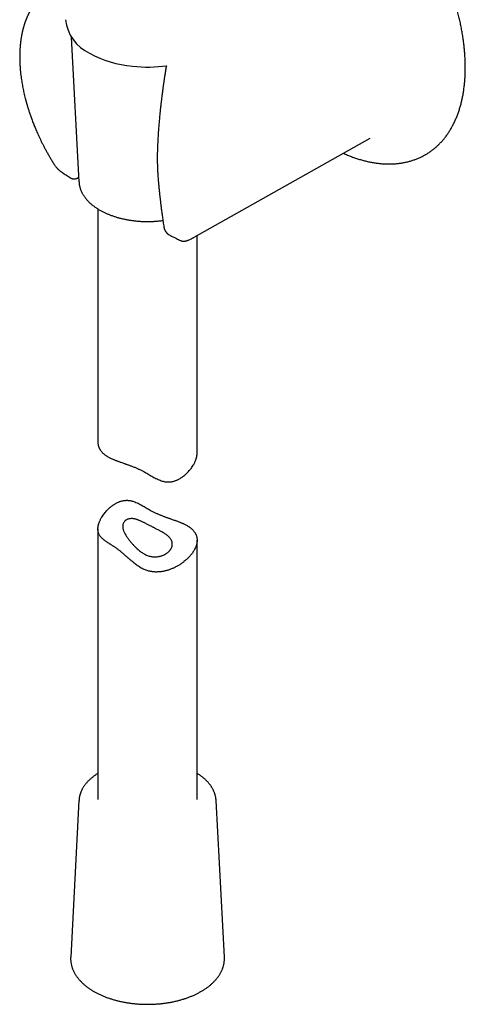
# Model space of a CAD drawing. Header units: millimetres. Extents: x 8 to 932, y 12 to 940.
# Tile 7 of 62: x 865 to 932, y 127 to 276. Entities that reach past the tile are written whole.
import ezdxf

# ---------------------------------------------------------------- set-up
doc = ezdxf.new("R2010")
doc.units = ezdxf.units.MM

msp = doc.modelspace()

# ---------------------------------------------------------------- linework, layer by layer
at = {"color": 7, "linetype": 'Continuous', "lineweight": 30}
for p, q in [((872.91, 273.09), (874.07, 251.22)), ((891.49, 242.85), (918.08, 257.82)), ((918.08, 257.82), (918.08, 257.82)), ((872.75, 251.85), (872.75, 251.85)), ((874.07, 251.22), (874.07, 251.22)), ((876.94, 247.12), (876.94, 211.88)), ((887.8, 243.16), (887.82, 243.15)), ((887.82, 243.15), (887.81, 243.15)), ((891.48, 242.84), (891.49, 242.85)), ((891.94, 210.19), (891.94, 243.1)), ((876.94, 198.76), (876.94, 157.87)), ((891.94, 157.87), (891.94, 197.07)), ((874.07, 157.72), (872.82, 134.06)), ((894.81, 157.72), (894.81, 157.73)), ((896.06, 134.06), (894.81, 157.72))]:
    msp.add_line(p, q, dxfattribs=at)
at = {"color": 7, "linetype": 'Continuous', "lineweight": 30, "flags": 128}
for points in [[(926.47, 255.33), (926.47, 255.34), (926.6, 255.41)], [(890.62, 242.42), (890.62, 242.43), (890.63, 242.43)]]:
    msp.add_lwpolyline(points, dxfattribs=at)
at = {"color": 7, "linetype": 'Continuous', "lineweight": 30}
for centre, radius, start, end in [((878.25, 276.35), 6.24, 185.7251, 245.6144), ((883.67, 285.31), 16.68, 241.3565, 264.7846), ((884.44, 289.84), 21.27, 263.8384, 277.9383)]:
    msp.add_arc(centre, radius, start, end, dxfattribs=at)
for points, knots in [([(926.6, 255.41), (926.67, 255.45), (926.81, 255.54), (927.02, 255.67), (927.23, 255.82), (927.43, 255.96), (927.63, 256.12), (927.82, 256.27), (928.02, 256.44), (928.21, 256.61), (928.39, 256.78), (928.57, 256.96), (928.75, 257.14), (928.93, 257.33), (929.1, 257.53), (929.27, 257.73), (929.43, 257.93), (929.59, 258.14), (929.75, 258.36), (929.9, 258.58), (930.04, 258.8), (930.19, 259.03), (930.33, 259.27), (930.46, 259.51), (930.59, 259.75), (930.72, 260), (930.84, 260.25), (930.96, 260.51), (931.08, 260.77), (931.19, 261.04), (931.29, 261.31), (931.4, 261.59), (931.49, 261.86), (931.59, 262.15), (931.67, 262.43), (931.76, 262.73), (931.84, 263.02), (931.91, 263.32), (931.98, 263.62), (932.05, 263.93), (932.11, 264.24), (932.17, 264.55), (932.22, 264.87), (932.27, 265.19), (932.31, 265.51), (932.35, 265.84), (932.38, 266.17), (932.41, 266.5), (932.44, 266.84), (932.46, 267.18), (932.47, 267.52), (932.48, 267.86), (932.49, 268.21), (932.49, 268.56), (932.49, 268.91), (932.48, 269.27), (932.47, 269.62), (932.45, 269.98), (932.43, 270.35), (932.4, 270.71), (932.37, 271.07), (932.34, 271.44), (932.3, 271.81), (932.25, 272.18), (932.21, 272.56), (932.15, 272.93), (932.1, 273.31), (932.03, 273.69), (931.97, 274.06), (931.9, 274.44), (931.82, 274.83), (931.74, 275.21), (931.66, 275.59), (931.57, 275.98), (931.48, 276.36), (931.38, 276.75), (931.28, 277.14), (931.17, 277.52), (931.06, 277.91), (930.95, 278.3), (930.83, 278.69), (930.71, 279.08), (930.58, 279.47), (930.45, 279.86), (930.31, 280.25), (930.18, 280.63), (930.03, 281.02), (929.89, 281.41), (929.73, 281.8), (929.58, 282.19), (929.42, 282.58), (929.26, 282.96), (929.09, 283.35), (928.92, 283.73), (928.75, 284.12), (928.57, 284.5), (928.39, 284.88), (928.2, 285.27), (928.02, 285.65), (927.82, 286.03), (927.63, 286.4), (927.43, 286.78), (927.23, 287.15), (927.02, 287.53), (926.81, 287.9), (926.6, 288.27), (926.39, 288.63), (926.17, 289), (925.95, 289.36), (925.72, 289.72), (925.49, 290.08), (925.26, 290.44), (925.03, 290.79), (924.79, 291.15), (924.55, 291.5), (924.31, 291.84), (924.07, 292.19), (923.82, 292.53), (923.57, 292.87), (923.32, 293.2), (923.06, 293.53), (922.8, 293.86), (922.54, 294.19), (922.28, 294.51), (922.02, 294.83), (921.75, 295.15), (921.48, 295.46), (921.21, 295.77), (920.94, 296.08), (920.66, 296.38), (920.39, 296.68), (920.11, 296.98), (919.83, 297.27), (919.55, 297.55), (919.26, 297.84), (918.98, 298.12), (918.69, 298.39), (918.4, 298.66), (918.11, 298.93), (917.82, 299.19), (917.53, 299.45), (917.24, 299.7), (916.94, 299.95), (916.65, 300.2), (916.35, 300.44), (916.05, 300.67), (915.76, 300.9), (915.46, 301.13), (915.16, 301.35), (914.86, 301.57), (914.55, 301.78), (914.25, 301.99), (913.95, 302.19), (913.65, 302.38), (913.34, 302.58), (913.04, 302.76), (912.78, 302.92), (912.61, 303.01), (912.55, 303.05)], [0, 0, 0, 0, 0.006107, 0.012435, 0.018764, 0.025093, 0.031425, 0.037758, 0.044093, 0.050431, 0.056773, 0.063117, 0.069466, 0.075818, 0.082174, 0.088535, 0.0949, 0.10127, 0.107644, 0.114022, 0.120406, 0.126794, 0.133186, 0.139583, 0.145984, 0.152389, 0.158798, 0.16521, 0.171627, 0.178046, 0.184469, 0.190895, 0.197324, 0.203755, 0.210189, 0.216625, 0.223062, 0.229502, 0.235943, 0.242386, 0.24883, 0.255275, 0.261721, 0.268168, 0.274616, 0.281064, 0.287513, 0.293962, 0.300411, 0.306861, 0.313311, 0.31976, 0.32621, 0.332659, 0.339109, 0.345558, 0.352007, 0.358456, 0.364904, 0.371352, 0.3778, 0.384247, 0.390694, 0.397141, 0.403587, 0.410032, 0.416477, 0.422922, 0.429366, 0.43581, 0.442254, 0.448697, 0.455139, 0.461581, 0.468023, 0.474464, 0.480905, 0.487345, 0.493786, 0.500225, 0.506665, 0.513103, 0.519542, 0.52598, 0.532418, 0.538856, 0.545293, 0.55173, 0.558167, 0.564604, 0.57104, 0.577476, 0.583912, 0.590348, 0.596783, 0.603219, 0.609654, 0.616089, 0.622524, 0.628959, 0.635394, 0.641829, 0.648263, 0.654698, 0.661132, 0.667567, 0.674002, 0.680436, 0.686871, 0.693305, 0.69974, 0.706175, 0.71261, 0.719045, 0.72548, 0.731915, 0.73835, 0.744786, 0.751222, 0.757657, 0.764094, 0.77053, 0.776966, 0.783403, 0.78984, 0.796278, 0.802715, 0.809153, 0.815592, 0.82203, 0.828469, 0.834908, 0.841348, 0.847788, 0.854229, 0.86067, 0.867111, 0.873553, 0.879995, 0.886437, 0.892881, 0.899324, 0.905768, 0.912212, 0.918657, 0.925103, 0.931549, 0.937995, 0.944442, 0.950889, 0.957337, 0.963785, 0.970234, 0.976683, 0.983132, 0.989582, 0.996032, 1, 1, 1, 1]), ([(869.82, 280.38), (869.78, 280.35), (869.7, 280.31), (869.59, 280.24), (869.49, 280.17), (869.4, 280.11), (869.33, 280.06), (869.26, 280.01), (869.17, 279.95), (869.09, 279.89), (868.99, 279.81), (868.88, 279.73), (868.76, 279.62), (868.63, 279.52), (868.51, 279.41), (868.4, 279.31), (868.3, 279.21), (868.2, 279.12), (868.11, 279.02), (868.03, 278.94), (867.96, 278.86), (867.91, 278.8), (867.85, 278.74), (867.8, 278.68), (867.75, 278.62), (867.69, 278.55), (867.62, 278.46), (867.55, 278.37), (867.46, 278.27), (867.38, 278.15), (867.29, 278.03), (867.21, 277.92), (867.13, 277.81), (867.06, 277.7), (867, 277.6), (866.94, 277.5), (866.89, 277.42), (866.84, 277.34), (866.8, 277.27), (866.76, 277.2), (866.72, 277.12), (866.68, 277.05), (866.65, 277), (866.63, 276.96), (866.61, 276.93), (866.6, 276.91), (866.58, 276.88), (866.56, 276.83), (866.53, 276.77), (866.49, 276.69), (866.45, 276.6), (866.4, 276.5), (866.35, 276.39), (866.29, 276.27), (866.25, 276.17), (866.21, 276.08), (866.18, 276.02), (866.15, 275.95), (866.12, 275.88), (866.1, 275.82), (866.08, 275.77), (866.07, 275.73), (866.05, 275.7), (866.04, 275.67), (866.03, 275.65), (866.02, 275.62), (866.01, 275.57), (865.98, 275.51), (865.96, 275.44), (865.93, 275.36), (865.9, 275.27), (865.87, 275.19), (865.84, 275.1), (865.8, 274.98), (865.75, 274.82), (865.7, 274.65), (865.66, 274.51), (865.63, 274.4), (865.61, 274.3), (865.59, 274.21), (865.57, 274.13), (865.55, 274.06), (865.53, 273.98), (865.51, 273.89), (865.49, 273.78), (865.46, 273.66), (865.43, 273.52), (865.4, 273.37), (865.37, 273.19), (865.34, 273), (865.31, 272.83), (865.29, 272.69), (865.28, 272.59), (865.26, 272.48), (865.25, 272.38), (865.24, 272.28), (865.23, 272.19), (865.22, 272.11), (865.21, 272.05), (865.21, 272), (865.2, 271.95), (865.2, 271.89), (865.19, 271.79), (865.17, 271.64), (865.16, 271.46), (865.15, 271.27), (865.14, 271.06), (865.13, 270.85), (865.12, 270.61), (865.11, 270.36), (865.11, 270.08), (865.11, 269.83), (865.12, 269.61), (865.12, 269.45), (865.13, 269.3), (865.13, 269.17), (865.14, 269.07), (865.14, 268.98), (865.14, 268.91), (865.15, 268.85), (865.15, 268.8), (865.15, 268.76), (865.16, 268.72), (865.16, 268.67), (865.16, 268.6), (865.17, 268.51), (865.18, 268.39), (865.19, 268.26), (865.2, 268.11), (865.22, 267.95), (865.24, 267.77), (865.27, 267.49), (865.31, 267.12), (865.38, 266.66), (865.44, 266.23), (865.51, 265.83), (865.59, 265.44), (865.67, 265.05), (865.75, 264.65), (865.85, 264.24), (865.93, 263.91), (865.99, 263.68), (866.02, 263.56), (866.05, 263.46), (866.07, 263.38), (866.09, 263.32), (866.1, 263.27), (866.11, 263.24), (866.12, 263.2), (866.13, 263.16), (866.15, 263.11), (866.17, 263.04), (866.19, 262.96), (866.22, 262.87), (866.25, 262.77), (866.29, 262.63), (866.35, 262.43), (866.43, 262.17), (866.51, 261.91), (866.6, 261.65), (866.69, 261.38), (866.79, 261.11), (866.89, 260.82), (867, 260.51), (867.12, 260.2), (867.24, 259.89), (867.37, 259.58), (867.5, 259.26), (867.65, 258.92), (867.8, 258.56), (867.97, 258.2), (868.15, 257.82), (868.33, 257.43), (868.54, 257.02), (868.75, 256.59), (868.99, 256.15), (869.23, 255.7), (869.5, 255.24), (869.77, 254.76), (870.07, 254.28), (870.27, 253.95), (870.38, 253.79)], [0, 0, 0, 0, 0.006425, 0.01224, 0.017447, 0.022045, 0.026037, 0.029621, 0.034985, 0.040026, 0.044837, 0.05166, 0.05899, 0.066389, 0.0737, 0.079805, 0.086336, 0.092741, 0.098567, 0.103797, 0.108189, 0.111803, 0.114946, 0.118517, 0.122255, 0.126409, 0.131005, 0.136162, 0.141895, 0.148205, 0.15492, 0.160938, 0.166784, 0.172329, 0.177505, 0.182311, 0.18686, 0.190079, 0.193469, 0.197029, 0.200759, 0.204483, 0.206894, 0.208795, 0.210188, 0.211118, 0.212107, 0.214383, 0.217314, 0.220899, 0.225124, 0.229859, 0.234788, 0.240143, 0.245927, 0.248801, 0.25177, 0.254834, 0.257868, 0.260494, 0.262686, 0.264443, 0.265766, 0.266665, 0.267564, 0.269092, 0.271015, 0.273333, 0.276449, 0.280061, 0.283793, 0.28747, 0.291092, 0.29466, 0.302852, 0.310727, 0.315475, 0.319839, 0.323821, 0.327406, 0.330507, 0.333146, 0.336001, 0.33967, 0.343893, 0.34867, 0.353935, 0.359498, 0.366474, 0.373851, 0.381628, 0.385433, 0.389326, 0.393309, 0.397139, 0.400519, 0.404175, 0.407097, 0.409286, 0.410748, 0.412274, 0.414416, 0.417174, 0.423612, 0.430234, 0.437039, 0.444039, 0.45154, 0.459683, 0.468614, 0.478206, 0.48846, 0.494516, 0.500048, 0.505049, 0.50952, 0.512716, 0.515572, 0.518068, 0.520059, 0.521521, 0.522648, 0.52407, 0.525826, 0.527916, 0.531127, 0.534902, 0.539239, 0.544138, 0.549599, 0.555472, 0.561302, 0.576954, 0.592049, 0.605288, 0.618068, 0.630393, 0.642555, 0.654732, 0.668143, 0.681572, 0.685762, 0.689502, 0.692668, 0.695261, 0.697281, 0.698559, 0.699454, 0.700486, 0.701812, 0.703431, 0.705343, 0.707973, 0.710892, 0.713889, 0.716959, 0.724565, 0.732588, 0.741027, 0.748914, 0.757133, 0.765684, 0.774573, 0.784028, 0.79416, 0.803365, 0.813066, 0.823262, 0.833955, 0.845143, 0.856615, 0.868565, 0.880993, 0.8939, 0.907563, 0.921724, 0.936383, 0.95154, 0.967196, 0.983349, 1, 1, 1, 1]), ([(887.29, 268.76), (887.27, 268.65), (887.23, 268.42), (887.17, 268.09), (887.12, 267.75), (887.07, 267.44), (887.02, 267.15), (886.98, 266.87), (886.94, 266.61), (886.91, 266.37), (886.87, 266.14), (886.84, 265.93), (886.82, 265.74), (886.79, 265.56), (886.77, 265.4), (886.75, 265.26), (886.73, 265.14), (886.72, 265.03), (886.71, 264.94), (886.7, 264.87), (886.69, 264.81), (886.68, 264.76), (886.68, 264.72), (886.67, 264.68), (886.67, 264.64), (886.66, 264.6), (886.65, 264.54), (886.64, 264.46), (886.63, 264.38), (886.61, 264.17), (886.56, 263.84), (886.52, 263.46), (886.48, 263.16), (886.46, 262.93), (886.43, 262.69), (886.4, 262.44), (886.37, 262.18), (886.35, 261.91), (886.32, 261.62), (886.29, 261.32), (886.26, 261), (886.23, 260.67), (886.2, 260.32), (886.16, 259.95), (886.13, 259.56), (886.1, 259.16), (886.07, 258.74), (886.05, 258.31), (886.02, 257.87), (885.99, 257.41), (885.97, 256.93), (885.96, 256.61), (885.95, 256.45)], [0, 0, 0, 0, 0.026615, 0.054813, 0.081607, 0.106998, 0.130573, 0.152798, 0.173674, 0.193203, 0.211703, 0.228807, 0.244517, 0.258833, 0.271756, 0.283093, 0.293086, 0.301737, 0.309046, 0.314778, 0.319624, 0.32366, 0.326886, 0.329326, 0.332227, 0.336034, 0.34088, 0.346766, 0.353691, 0.361434, 0.397203, 0.434563, 0.452872, 0.471539, 0.490565, 0.51039, 0.531757, 0.55468, 0.577717, 0.602136, 0.627936, 0.655118, 0.68368, 0.713625, 0.744951, 0.77766, 0.811751, 0.847226, 0.883414, 0.920939, 0.959801, 1, 1, 1, 1]), ([(885.95, 256.45), (885.95, 256.37), (885.94, 256.23), (885.93, 256.02), (885.93, 255.82), (885.92, 255.62), (885.92, 255.43), (885.92, 255.27), (885.92, 255.13), (885.92, 254.99), (885.92, 254.83), (885.92, 254.67), (885.92, 254.48), (885.92, 254.28), (885.92, 254.06), (885.93, 253.83), (885.94, 253.58), (885.95, 253.31), (885.96, 253.03), (885.97, 252.74), (885.99, 252.44), (886.01, 252.12), (886.03, 251.79), (886.05, 251.56), (886.06, 251.44)], [0, 0, 0, 0, 0.04426, 0.085809, 0.126205, 0.167394, 0.209384, 0.237312, 0.265585, 0.294203, 0.324388, 0.357891, 0.394728, 0.4349, 0.478409, 0.525258, 0.575455, 0.629005, 0.685919, 0.742673, 0.802441, 0.865239, 0.931085, 1, 1, 1, 1]), ([(914.03, 255.54), (914.04, 255.54), (914.15, 255.49), (914.37, 255.4), (914.67, 255.27), (914.98, 255.14), (915.28, 255.03), (915.59, 254.92), (915.89, 254.81), (916.19, 254.71), (916.49, 254.62), (916.79, 254.53), (917.09, 254.45), (917.39, 254.37), (917.69, 254.3), (917.99, 254.23), (918.28, 254.18), (918.58, 254.12), (918.87, 254.08), (919.16, 254.04), (919.45, 254), (919.74, 253.97), (920.03, 253.95), (920.31, 253.93), (920.6, 253.92), (920.88, 253.92), (921.16, 253.92), (921.43, 253.93), (921.71, 253.94), (921.98, 253.96), (922.25, 253.99), (922.52, 254.02), (922.78, 254.06), (923.05, 254.1), (923.31, 254.15), (923.56, 254.2), (923.82, 254.26), (924.07, 254.33), (924.32, 254.4), (924.57, 254.48), (924.81, 254.57), (925.05, 254.66), (925.29, 254.75), (925.53, 254.85), (925.76, 254.96), (925.99, 255.07), (926.21, 255.19), (926.37, 255.28), (926.46, 255.33), (926.47, 255.33)], [0, 0, 0, 0, 0.001906, 0.024361, 0.046814, 0.069264, 0.09171, 0.114151, 0.136586, 0.159015, 0.181436, 0.203849, 0.226251, 0.248643, 0.271022, 0.293387, 0.315738, 0.338073, 0.36039, 0.382688, 0.404965, 0.427222, 0.449455, 0.471664, 0.493848, 0.516006, 0.538136, 0.560238, 0.582311, 0.604354, 0.626368, 0.648351, 0.670304, 0.692227, 0.71412, 0.735984, 0.75782, 0.779629, 0.801412, 0.823171, 0.844907, 0.866622, 0.888319, 0.91, 0.931666, 0.953322, 0.974968, 0.996609, 1, 1, 1, 1]), ([(870.38, 253.79), (870.41, 253.74), (870.47, 253.64), (870.57, 253.52), (870.65, 253.41), (870.72, 253.34), (870.77, 253.28), (870.81, 253.24), (870.84, 253.2), (870.89, 253.16), (870.95, 253.1), (871.02, 253.04), (871.09, 252.98), (871.15, 252.93), (871.2, 252.89), (871.25, 252.85), (871.28, 252.83), (871.3, 252.82)], [0, 0, 0, 0, 0.1327, 0.247954, 0.345965, 0.426706, 0.477913, 0.51823, 0.553664, 0.592249, 0.656876, 0.729064, 0.806922, 0.860343, 0.909214, 0.955179, 1, 1, 1, 1]), ([(871.3, 252.82), (871.48, 252.7), (871.88, 252.43), (872.37, 252.1), (872.67, 251.9), (872.75, 251.85)], [0, 0, 0, 0, 0.379514, 0.836015, 1, 1, 1, 1]), ([(872.75, 251.85), (872.77, 251.83), (872.81, 251.81), (872.87, 251.78), (872.92, 251.76), (872.96, 251.74), (873, 251.73), (873.03, 251.72), (873.08, 251.7), (873.12, 251.69), (873.17, 251.68), (873.24, 251.67), (873.31, 251.67), (873.38, 251.67), (873.47, 251.68), (873.57, 251.69), (873.67, 251.72), (873.73, 251.74), (873.77, 251.76), (873.81, 251.77), (873.85, 251.79), (873.9, 251.82), (873.95, 251.85), (874, 251.88), (874.02, 251.9), (874.04, 251.91), (874.04, 251.91)], [0, 0, 0, 0, 0.0546184, 0.1007406, 0.1379215, 0.172093, 0.194683, 0.2205357, 0.2510596, 0.2860622, 0.3232223, 0.3619162, 0.4208784, 0.4741219, 0.5262999, 0.61336, 0.7005737, 0.7367869, 0.7683824, 0.7954739, 0.8273139, 0.8717407, 0.9220188, 0.9633764, 0.9952149, 1, 1, 1, 1]), ([(874.08, 251.22), (874.08, 251.18), (874.08, 251.09), (874.1, 250.95), (874.12, 250.79), (874.15, 250.64), (874.19, 250.48), (874.23, 250.33), (874.28, 250.17), (874.33, 250.02), (874.39, 249.87), (874.46, 249.72), (874.53, 249.57), (874.61, 249.42), (874.7, 249.28), (874.79, 249.13), (874.89, 248.99), (874.99, 248.84), (875.1, 248.7), (875.22, 248.56), (875.34, 248.42), (875.47, 248.29), (875.6, 248.15), (875.74, 248.02), (875.89, 247.89), (876.04, 247.77), (876.19, 247.64), (876.35, 247.52), (876.52, 247.4), (876.69, 247.28), (876.87, 247.17), (877.05, 247.06), (877.23, 246.95), (877.42, 246.84), (877.61, 246.74), (877.81, 246.64), (878.01, 246.54), (878.22, 246.45), (878.43, 246.36), (878.64, 246.27), (878.86, 246.19), (879.07, 246.11), (879.3, 246.03), (879.52, 245.96), (879.75, 245.88), (879.98, 245.82), (880.22, 245.75), (880.46, 245.69), (880.7, 245.64), (880.94, 245.58), (881.18, 245.53), (881.43, 245.49), (881.67, 245.45), (881.92, 245.41), (882.17, 245.37), (882.43, 245.34), (882.68, 245.31), (882.93, 245.29), (883.19, 245.27), (883.45, 245.25), (883.7, 245.24), (883.96, 245.23), (884.22, 245.23), (884.47, 245.22), (884.73, 245.23), (884.99, 245.23), (885.25, 245.24), (885.5, 245.26), (885.76, 245.27), (886.01, 245.29), (886.27, 245.32), (886.52, 245.35), (886.69, 245.37), (886.77, 245.38)], [0, 0, 0, 0, 0.0101065, 0.0237231, 0.0373502, 0.0509933, 0.0646579, 0.0783486, 0.0920697, 0.1058246, 0.1196162, 0.1334465, 0.1473168, 0.1612276, 0.1751788, 0.1891695, 0.2031982, 0.2172631, 0.2313618, 0.2454918, 0.2596501, 0.2738338, 0.28804, 0.3022658, 0.3165082, 0.3307645, 0.3450324, 0.3593093, 0.3735933, 0.3878824, 0.4021749, 0.4164694, 0.4307645, 0.4450589, 0.4593517, 0.4736422, 0.4879299, 0.5022142, 0.5164948, 0.5307714, 0.5450439, 0.5593122, 0.5735761, 0.5878358, 0.6020912, 0.6163424, 0.6305895, 0.6448328, 0.6590722, 0.6733081, 0.6875406, 0.7017699, 0.7159962, 0.7302198, 0.7444409, 0.7586597, 0.7728765, 0.7870915, 0.801305, 0.8155172, 0.8297284, 0.8439388, 0.8581488, 0.8723584, 0.8865681, 0.9007779, 0.9149882, 0.9291992, 0.9434111, 0.9576242, 0.9718387, 0.986055, 1, 1, 1, 1]), ([(886.06, 251.44), (886.07, 251.36), (886.08, 251.21), (886.1, 250.99), (886.12, 250.79), (886.14, 250.61), (886.15, 250.45), (886.16, 250.3), (886.18, 250.18), (886.19, 250.09), (886.19, 250.01), (886.2, 249.95), (886.2, 249.9), (886.21, 249.86), (886.21, 249.83), (886.22, 249.8), (886.22, 249.77), (886.22, 249.74), (886.23, 249.7), (886.23, 249.66), (886.24, 249.6), (886.25, 249.51), (886.26, 249.39), (886.27, 249.25), (886.29, 249.09), (886.31, 248.92), (886.33, 248.74), (886.35, 248.54), (886.38, 248.32), (886.41, 248.08), (886.44, 247.83), (886.47, 247.57), (886.51, 247.28), (886.54, 246.98), (886.59, 246.65), (886.63, 246.31), (886.68, 245.95), (886.74, 245.58), (886.8, 245.18), (886.86, 244.77), (886.9, 244.49), (886.93, 244.34)], [0, 0, 0, 0, 0.033534, 0.064341, 0.09242, 0.117771, 0.140392, 0.160283, 0.177443, 0.190218, 0.2009, 0.209491, 0.215989, 0.221589, 0.225576, 0.229699, 0.233959, 0.238356, 0.243077, 0.248929, 0.256002, 0.269584, 0.286183, 0.305801, 0.328436, 0.35172, 0.377518, 0.405831, 0.436659, 0.470005, 0.505207, 0.542839, 0.582904, 0.625404, 0.671282, 0.7197, 0.77066, 0.824166, 0.880222, 0.938832, 1, 1, 1, 1]), ([(886.93, 244.34), (886.93, 244.3), (886.95, 244.23), (886.98, 244.12), (887, 244.04), (887.03, 243.98), (887.05, 243.93), (887.08, 243.88), (887.11, 243.82), (887.14, 243.76), (887.19, 243.69), (887.24, 243.62), (887.29, 243.56), (887.34, 243.5), (887.39, 243.45), (887.43, 243.42), (887.47, 243.38), (887.51, 243.35), (887.55, 243.32), (887.59, 243.28), (887.65, 243.25), (887.71, 243.21), (887.76, 243.18), (887.78, 243.17)], [0, 0, 0, 0, 0.084265, 0.154775, 0.211371, 0.25415, 0.289705, 0.322991, 0.369552, 0.417115, 0.467577, 0.528232, 0.584787, 0.638969, 0.68229, 0.716495, 0.751285, 0.782093, 0.816652, 0.856014, 0.901816, 0.959989, 1, 1, 1, 1]), ([(887.82, 243.15), (887.9, 243.11), (888.23, 242.94), (888.77, 242.68), (889.22, 242.45), (889.43, 242.35)], [0, 0, 0, 0, 0.14928, 0.626723, 1, 1, 1, 1]), ([(890.62, 242.42), (890.7, 242.46), (890.85, 242.52), (891.04, 242.61), (891.18, 242.68), (891.29, 242.74), (891.39, 242.79), (891.46, 242.83), (891.49, 242.85)], [0, 0, 0, 0, 0.262352, 0.5312273, 0.6642541, 0.7867754, 0.8986364, 1, 1, 1, 1]), ([(889.42, 242.35), (889.45, 242.34), (889.5, 242.31), (889.58, 242.29), (889.65, 242.27), (889.7, 242.26), (889.75, 242.25), (889.79, 242.25), (889.85, 242.24), (889.91, 242.24), (889.99, 242.25), (890.06, 242.26), (890.12, 242.27), (890.17, 242.28), (890.22, 242.29), (890.28, 242.3), (890.33, 242.32), (890.39, 242.34), (890.46, 242.36), (890.53, 242.39), (890.59, 242.41), (890.62, 242.42)], [0, 0, 0, 0, 0.060158, 0.112156, 0.155029, 0.188067, 0.219101, 0.249757, 0.282291, 0.334486, 0.389585, 0.447164, 0.499567, 0.546694, 0.597179, 0.6522, 0.710234, 0.771028, 0.83665, 0.912879, 1, 1, 1, 1]), ([(876.94, 211.88), (876.94, 211.86), (876.94, 211.79), (876.95, 211.66), (876.97, 211.47), (877.02, 211.3), (877.07, 211.15), (877.11, 211.03), (877.16, 210.92), (877.22, 210.81), (877.29, 210.71), (877.37, 210.59), (877.47, 210.47), (877.61, 210.31), (877.78, 210.14), (877.97, 209.99), (878.13, 209.88), (878.26, 209.79), (878.39, 209.71), (878.55, 209.62), (878.73, 209.52), (878.92, 209.43), (879.1, 209.34), (879.27, 209.27), (879.45, 209.2), (879.63, 209.12), (879.82, 209.05), (880.01, 208.98), (880.21, 208.91), (880.44, 208.83), (880.67, 208.75), (880.89, 208.67), (881.08, 208.6), (881.28, 208.54), (881.48, 208.47), (881.68, 208.39), (881.88, 208.32), (882.09, 208.24), (882.29, 208.16), (882.5, 208.08), (882.7, 208), (882.9, 207.91), (883.1, 207.82), (883.3, 207.73), (883.5, 207.64), (883.69, 207.53), (883.93, 207.41), (884.2, 207.26), (884.51, 207.08), (884.81, 206.9), (885.11, 206.72), (885.42, 206.55), (885.72, 206.39), (886.03, 206.24), (886.34, 206.11), (886.6, 206.02), (886.82, 205.96), (886.98, 205.92), (887.15, 205.89), (887.31, 205.87), (887.49, 205.86), (887.66, 205.86), (887.83, 205.87), (887.99, 205.89), (888.16, 205.92), (888.33, 205.95), (888.49, 206), (888.66, 206.06), (888.82, 206.12), (889, 206.2), (889.19, 206.29), (889.39, 206.41), (889.59, 206.53), (889.78, 206.67), (889.96, 206.81), (890.14, 206.96), (890.31, 207.12), (890.48, 207.28), (890.66, 207.47), (890.86, 207.7), (891.07, 207.97), (891.26, 208.24), (891.41, 208.49), (891.53, 208.7), (891.61, 208.88), (891.68, 209.04), (891.74, 209.19), (891.79, 209.33), (891.84, 209.47), (891.87, 209.62), (891.9, 209.75), (891.92, 209.89), (891.94, 210.04), (891.94, 210.13), (891.94, 210.19)], [0, 0, 0, 0, 0.003779, 0.016467, 0.028683, 0.047162, 0.056438, 0.065715, 0.075101, 0.084487, 0.09391, 0.103332, 0.116002, 0.128415, 0.147184, 0.166022, 0.175548, 0.185075, 0.194637, 0.2042, 0.217054, 0.229896, 0.23962, 0.249345, 0.259111, 0.268877, 0.278782, 0.288687, 0.298645, 0.308602, 0.322027, 0.330863, 0.339699, 0.348586, 0.357473, 0.366479, 0.375484, 0.384558, 0.393632, 0.40248, 0.411328, 0.42025, 0.429171, 0.438245, 0.447319, 0.456468, 0.465617, 0.480907, 0.49627, 0.511662, 0.527183, 0.54272, 0.558375, 0.574054, 0.589788, 0.605399, 0.613245, 0.621091, 0.629048, 0.637004, 0.645041, 0.653077, 0.660898, 0.66872, 0.676616, 0.684512, 0.692541, 0.700571, 0.708656, 0.716741, 0.727577, 0.738413, 0.749333, 0.760254, 0.771317, 0.782381, 0.793505, 0.804629, 0.816038, 0.833265, 0.850544, 0.867989, 0.885492, 0.897246, 0.909916, 0.919519, 0.929123, 0.938773, 0.948423, 0.958221, 0.96802, 0.977869, 0.987719, 1, 1, 1, 1]), ([(891.66, 195.89), (891.69, 195.95), (891.74, 196.05), (891.79, 196.2), (891.83, 196.33), (891.87, 196.47), (891.9, 196.6), (891.92, 196.73), (891.93, 196.86), (891.94, 196.99), (891.94, 197.13), (891.93, 197.28), (891.91, 197.47), (891.87, 197.64), (891.81, 197.8), (891.77, 197.91), (891.72, 198.02), (891.66, 198.13), (891.59, 198.24), (891.51, 198.35), (891.41, 198.48), (891.27, 198.63), (891.1, 198.8), (890.91, 198.95), (890.75, 199.07), (890.62, 199.15), (890.49, 199.23), (890.33, 199.32), (890.15, 199.42), (889.96, 199.52), (889.78, 199.6), (889.61, 199.67), (889.43, 199.75), (889.25, 199.82), (889.06, 199.89), (888.87, 199.97), (888.67, 200.04), (888.44, 200.12), (888.21, 200.2), (887.99, 200.27), (887.8, 200.34), (887.6, 200.41), (887.41, 200.48), (887.2, 200.55), (887, 200.63), (886.79, 200.7), (886.59, 200.78), (886.38, 200.86), (886.18, 200.94), (885.98, 201.03), (885.78, 201.12), (885.58, 201.21), (885.38, 201.31), (885.19, 201.41), (884.95, 201.54), (884.68, 201.69), (884.37, 201.87), (884.07, 202.05), (883.77, 202.22), (883.47, 202.39), (883.16, 202.56), (882.85, 202.71), (882.54, 202.84), (882.28, 202.93), (882.06, 202.99), (881.9, 203.03), (881.73, 203.06), (881.57, 203.08), (881.39, 203.09), (881.22, 203.09), (881.06, 203.08), (880.89, 203.06), (880.72, 203.03), (880.55, 202.99), (880.39, 202.94), (880.22, 202.89), (880.06, 202.82), (879.88, 202.75), (879.69, 202.65), (879.49, 202.53), (879.29, 202.41), (879.1, 202.28), (878.92, 202.13), (878.74, 201.98), (878.57, 201.83), (878.4, 201.67), (878.22, 201.47), (878.02, 201.24), (877.81, 200.97), (877.62, 200.7), (877.47, 200.46), (877.35, 200.24), (877.27, 200.07), (877.2, 199.9), (877.14, 199.76), (877.09, 199.61), (877.05, 199.47), (877.01, 199.33), (876.98, 199.19), (876.96, 199.05), (876.94, 198.9), (876.94, 198.75), (876.95, 198.57), (876.97, 198.38), (877.02, 198.18), (877.1, 197.99), (877.19, 197.82), (877.28, 197.68), (877.39, 197.54), (877.53, 197.38), (877.69, 197.24), (877.82, 197.13), (877.93, 197.04), (878.05, 196.96), (878.18, 196.86), (878.35, 196.74), (878.53, 196.63), (878.69, 196.52), (878.82, 196.44), (878.95, 196.36), (879.09, 196.27), (879.22, 196.18), (879.37, 196.09), (879.51, 195.99), (879.65, 195.89), (879.8, 195.79), (879.95, 195.68), (880.1, 195.57), (880.26, 195.45), (880.41, 195.32), (880.58, 195.18), (880.77, 195.03), (880.97, 194.85), (881.17, 194.67), (881.41, 194.46), (881.68, 194.23), (881.95, 193.99), (882.21, 193.77), (882.44, 193.58), (882.69, 193.39), (882.95, 193.2), (883.21, 193.02), (883.49, 192.85), (883.78, 192.7), (884.08, 192.57), (884.35, 192.47), (884.59, 192.4), (884.8, 192.36), (885, 192.32), (885.22, 192.29), (885.43, 192.26), (885.64, 192.25), (885.86, 192.25), (886.07, 192.26), (886.28, 192.27), (886.49, 192.3), (886.7, 192.33), (886.9, 192.36), (887.11, 192.41), (887.31, 192.46), (887.51, 192.52), (887.72, 192.59), (887.93, 192.67), (888.16, 192.76), (888.38, 192.85), (888.59, 192.96), (888.8, 193.06), (889.01, 193.18), (889.21, 193.3), (889.42, 193.43), (889.67, 193.6), (889.95, 193.82), (890.2, 194.03), (890.39, 194.2), (890.53, 194.33), (890.66, 194.46), (890.81, 194.61), (890.94, 194.77), (891.06, 194.92), (891.17, 195.05), (891.27, 195.19), (891.36, 195.33), (891.45, 195.47), (891.53, 195.61), (891.6, 195.75), (891.64, 195.84), (891.66, 195.89)], [0, 0, 0, 0, 0.006108, 0.010729, 0.015351, 0.019991, 0.02463, 0.029327, 0.034024, 0.03874, 0.043456, 0.049801, 0.055909, 0.065148, 0.069786, 0.074425, 0.079118, 0.083811, 0.088522, 0.093233, 0.099569, 0.105775, 0.11516, 0.124579, 0.129342, 0.134105, 0.138887, 0.143668, 0.150095, 0.156516, 0.161378, 0.166241, 0.171124, 0.176007, 0.18096, 0.185912, 0.190891, 0.19587, 0.202582, 0.207, 0.211418, 0.215862, 0.220306, 0.224808, 0.229311, 0.233848, 0.238385, 0.242809, 0.247233, 0.251694, 0.256155, 0.260692, 0.265229, 0.269804, 0.274378, 0.282023, 0.289705, 0.297401, 0.305162, 0.31293, 0.320758, 0.328597, 0.336464, 0.34427, 0.348193, 0.352116, 0.356095, 0.360073, 0.364091, 0.368109, 0.37202, 0.375931, 0.379879, 0.383827, 0.387842, 0.391857, 0.395899, 0.399942, 0.40536, 0.410778, 0.416238, 0.421699, 0.42723, 0.432762, 0.438324, 0.443886, 0.449591, 0.458204, 0.466844, 0.475566, 0.484318, 0.490195, 0.49653, 0.501332, 0.506134, 0.510959, 0.515784, 0.520683, 0.525582, 0.530507, 0.535432, 0.542073, 0.547757, 0.556352, 0.564979, 0.573701, 0.582452, 0.588331, 0.594364, 0.603481, 0.612628, 0.617251, 0.621875, 0.626516, 0.631157, 0.637397, 0.645217, 0.649144, 0.653072, 0.657041, 0.66101, 0.665006, 0.669002, 0.672926, 0.676849, 0.680811, 0.684772, 0.688819, 0.692865, 0.696953, 0.701041, 0.706492, 0.711944, 0.717442, 0.722939, 0.731263, 0.739601, 0.745187, 0.751756, 0.758336, 0.764924, 0.771587, 0.778265, 0.785053, 0.791871, 0.798749, 0.803123, 0.807497, 0.811906, 0.816315, 0.820794, 0.825273, 0.829785, 0.834297, 0.838664, 0.84303, 0.847421, 0.851811, 0.856247, 0.860683, 0.865139, 0.869595, 0.874794, 0.879994, 0.88522, 0.890446, 0.895724, 0.901003, 0.906306, 0.91161, 0.917811, 0.927186, 0.936596, 0.941354, 0.946113, 0.95089, 0.955667, 0.962089, 0.96679, 0.971491, 0.97621, 0.98093, 0.985688, 0.990445, 0.995223, 1, 1, 1, 1]), ([(888.16, 196.22), (888.16, 196.19), (888.14, 196.11), (888.1, 195.99), (888.04, 195.86), (887.97, 195.73), (887.89, 195.61), (887.81, 195.51), (887.73, 195.42), (887.62, 195.31), (887.49, 195.19), (887.35, 195.08), (887.21, 194.99), (887.08, 194.92), (886.94, 194.85), (886.79, 194.78), (886.6, 194.71), (886.4, 194.65), (886.22, 194.6), (886.01, 194.57), (885.78, 194.54), (885.53, 194.54), (885.29, 194.55), (885.1, 194.58), (884.89, 194.61), (884.67, 194.67), (884.41, 194.75), (884.16, 194.86), (883.93, 194.98), (883.71, 195.11), (883.49, 195.27), (883.24, 195.45), (883, 195.66), (882.79, 195.84), (882.62, 196.02), (882.47, 196.17), (882.32, 196.32), (882.17, 196.48), (882.03, 196.65), (881.89, 196.81), (881.75, 196.98), (881.62, 197.15), (881.48, 197.33), (881.34, 197.53), (881.2, 197.74), (881.07, 197.95), (880.96, 198.16), (880.86, 198.36), (880.79, 198.55), (880.73, 198.74), (880.7, 198.92), (880.69, 199.1), (880.69, 199.27), (880.72, 199.43), (880.78, 199.59), (880.85, 199.74), (880.94, 199.87), (881.03, 199.97), (881.12, 200.05), (881.23, 200.12), (881.35, 200.19), (881.52, 200.26), (881.7, 200.3), (881.89, 200.33), (882.08, 200.33), (882.28, 200.31), (882.49, 200.28), (882.68, 200.23), (882.86, 200.17), (883.03, 200.11), (883.2, 200.05), (883.38, 199.97), (883.55, 199.89), (883.73, 199.81), (883.91, 199.71), (884.08, 199.63), (884.26, 199.54), (884.44, 199.44), (884.65, 199.33), (884.86, 199.22), (885.05, 199.12), (885.22, 199.03), (885.4, 198.95), (885.59, 198.85), (885.81, 198.74), (886.03, 198.63), (886.23, 198.52), (886.43, 198.42), (886.63, 198.31), (886.85, 198.18), (887.06, 198.04), (887.26, 197.91), (887.44, 197.77), (887.6, 197.62), (887.75, 197.48), (887.86, 197.35), (887.95, 197.23), (888.01, 197.12), (888.08, 196.99), (888.13, 196.86), (888.16, 196.75), (888.18, 196.64), (888.19, 196.54), (888.19, 196.43), (888.18, 196.32), (888.17, 196.25), (888.16, 196.22)], [0, 0, 0, 0, 0.006177, 0.01554, 0.024904, 0.034419, 0.043935, 0.050348, 0.056525, 0.065889, 0.075252, 0.084769, 0.094285, 0.1007, 0.106847, 0.116172, 0.125496, 0.134986, 0.144475, 0.150879, 0.162722, 0.174565, 0.18364, 0.192715, 0.198841, 0.209958, 0.221075, 0.232412, 0.243749, 0.251888, 0.264234, 0.276582, 0.289111, 0.301641, 0.310071, 0.318593, 0.327151, 0.335708, 0.344406, 0.353104, 0.361967, 0.370829, 0.379761, 0.390931, 0.4021, 0.413508, 0.424916, 0.436093, 0.44727, 0.458692, 0.470113, 0.481281, 0.492449, 0.503839, 0.51523, 0.526851, 0.538471, 0.54736, 0.556249, 0.562245, 0.573573, 0.584902, 0.596491, 0.608082, 0.619118, 0.630155, 0.641366, 0.652578, 0.66136, 0.670187, 0.679013, 0.687964, 0.696915, 0.705987, 0.715059, 0.724168, 0.73062, 0.740373, 0.750124, 0.760011, 0.769896, 0.776557, 0.78301, 0.792828, 0.802646, 0.812685, 0.822724, 0.829521, 0.840683, 0.851846, 0.863238, 0.874631, 0.886111, 0.897591, 0.90929, 0.92099, 0.927045, 0.93622, 0.945395, 0.954712, 0.964029, 0.970306, 0.977702, 0.985098, 0.992549, 1, 1, 1, 1]), ([(876.94, 161.82), (876.9, 161.8), (876.8, 161.73), (876.64, 161.63), (876.47, 161.51), (876.31, 161.39), (876.15, 161.27), (876, 161.14), (875.85, 161.01), (875.7, 160.88), (875.56, 160.75), (875.43, 160.62), (875.31, 160.48), (875.18, 160.34), (875.07, 160.2), (874.96, 160.06), (874.86, 159.91), (874.76, 159.77), (874.67, 159.62), (874.58, 159.47), (874.51, 159.32), (874.43, 159.17), (874.37, 159.02), (874.31, 158.87), (874.26, 158.71), (874.21, 158.56), (874.17, 158.4), (874.14, 158.25), (874.11, 158.09), (874.09, 157.94), (874.08, 157.81), (874.08, 157.74), (874.08, 157.72)], [0, 0, 0, 0, 0.0238478, 0.0588693, 0.0938896, 0.1289054, 0.163913, 0.198908, 0.2338856, 0.2688403, 0.3037661, 0.3386567, 0.3735051, 0.408304, 0.4430459, 0.4777232, 0.5123284, 0.5468545, 0.5812947, 0.6156433, 0.6498956, 0.6840481, 0.7180991, 0.7520482, 0.7858971, 0.8196495, 0.8533107, 0.8868883, 0.9203913, 0.9538305, 0.9872181, 1, 1, 1, 1]), ([(894.81, 157.73), (894.8, 157.77), (894.8, 157.86), (894.78, 158), (894.76, 158.15), (894.73, 158.31), (894.69, 158.46), (894.65, 158.62), (894.6, 158.77), (894.55, 158.92), (894.49, 159.07), (894.42, 159.22), (894.35, 159.37), (894.27, 159.52), (894.18, 159.67), (894.09, 159.81), (893.99, 159.96), (893.89, 160.1), (893.78, 160.24), (893.66, 160.38), (893.54, 160.52), (893.41, 160.66), (893.28, 160.79), (893.14, 160.92), (892.99, 161.05), (892.84, 161.18), (892.69, 161.3), (892.53, 161.42), (892.36, 161.54), (892.19, 161.66), (892.05, 161.75), (891.96, 161.81), (891.94, 161.82)], [0, 0, 0, 0, 0.024769, 0.05814, 0.091537, 0.124973, 0.158461, 0.192014, 0.225641, 0.259351, 0.293151, 0.327046, 0.361039, 0.395131, 0.429322, 0.46361, 0.497991, 0.532461, 0.567014, 0.601643, 0.636342, 0.671103, 0.705919, 0.740783, 0.775688, 0.810627, 0.845594, 0.880583, 0.91559, 0.950609, 0.985637, 1, 1, 1, 1]), ([(872.82, 134.06), (872.82, 134.05), (872.81, 133.99), (872.81, 133.87), (872.81, 133.71), (872.82, 133.54), (872.84, 133.38), (872.86, 133.21), (872.89, 133.05), (872.92, 132.89), (872.96, 132.73), (873.01, 132.56), (873.06, 132.4), (873.12, 132.24), (873.19, 132.08), (873.26, 131.92), (873.34, 131.77), (873.42, 131.61), (873.51, 131.46), (873.61, 131.3), (873.71, 131.15), (873.82, 131), (873.94, 130.85), (874.06, 130.7), (874.18, 130.56), (874.32, 130.41), (874.45, 130.27), (874.6, 130.13), (874.75, 129.99), (874.9, 129.86), (875.06, 129.72), (875.23, 129.59), (875.4, 129.46), (875.58, 129.34), (875.76, 129.22), (875.94, 129.09), (876.13, 128.98), (876.33, 128.86), (876.53, 128.75), (876.73, 128.64), (876.94, 128.53), (877.15, 128.43), (877.36, 128.33), (877.58, 128.23), (877.81, 128.14), (878.03, 128.05), (878.26, 127.96), (878.5, 127.88), (878.74, 127.8), (878.98, 127.72), (879.22, 127.65), (879.46, 127.58), (879.71, 127.51), (879.96, 127.44), (880.22, 127.38), (880.47, 127.33), (880.73, 127.27), (880.99, 127.22), (881.25, 127.18), (881.51, 127.14), (881.78, 127.1), (882.05, 127.06), (882.31, 127.03), (882.58, 127), (882.85, 126.98), (883.12, 126.96), (883.39, 126.94), (883.67, 126.93), (883.94, 126.92), (884.21, 126.92), (884.48, 126.92), (884.76, 126.92), (885.03, 126.93), (885.3, 126.94), (885.57, 126.95), (885.84, 126.97), (886.11, 126.99), (886.38, 127.01), (886.65, 127.04), (886.92, 127.07), (887.18, 127.11), (887.45, 127.15), (887.71, 127.19), (887.97, 127.24), (888.23, 127.29), (888.49, 127.34), (888.74, 127.4), (889, 127.46), (889.25, 127.53), (889.49, 127.6), (889.74, 127.67), (889.98, 127.74), (890.22, 127.82), (890.46, 127.9), (890.69, 127.99), (890.92, 128.08), (891.14, 128.17), (891.37, 128.26), (891.58, 128.36), (891.8, 128.46), (892.01, 128.57), (892.22, 128.67), (892.42, 128.79), (892.62, 128.9), (892.81, 129.01), (893, 129.13), (893.18, 129.25), (893.36, 129.38), (893.54, 129.51), (893.71, 129.63), (893.87, 129.77), (894.03, 129.9), (894.18, 130.04), (894.33, 130.18), (894.47, 130.32), (894.61, 130.46), (894.74, 130.61), (894.87, 130.75), (894.99, 130.9), (895.1, 131.05), (895.21, 131.2), (895.31, 131.36), (895.4, 131.51), (895.49, 131.67), (895.58, 131.83), (895.65, 131.99), (895.72, 132.15), (895.79, 132.31), (895.84, 132.47), (895.89, 132.63), (895.94, 132.79), (895.98, 132.96), (896.01, 133.12), (896.03, 133.28), (896.05, 133.45), (896.06, 133.61), (896.07, 133.78), (896.07, 133.93), (896.06, 134.02), (896.06, 134.07)], [0, 0, 0, 0, 0.001317, 0.008436, 0.015553, 0.022668, 0.029785, 0.036906, 0.044033, 0.051169, 0.058316, 0.065475, 0.072649, 0.079839, 0.087046, 0.09427, 0.101512, 0.108773, 0.116051, 0.123347, 0.13066, 0.137989, 0.145333, 0.152691, 0.160062, 0.167444, 0.174837, 0.182238, 0.189648, 0.197064, 0.204485, 0.211911, 0.219341, 0.226774, 0.234208, 0.241644, 0.249081, 0.256517, 0.263954, 0.271389, 0.278824, 0.286258, 0.29369, 0.30112, 0.308549, 0.315976, 0.323401, 0.330824, 0.338245, 0.345665, 0.353082, 0.360498, 0.367912, 0.375324, 0.382734, 0.390143, 0.397551, 0.404957, 0.412361, 0.419765, 0.427167, 0.434569, 0.441969, 0.449369, 0.456767, 0.464166, 0.471563, 0.478961, 0.486358, 0.493754, 0.501151, 0.508548, 0.515944, 0.523341, 0.530738, 0.538136, 0.545534, 0.552933, 0.560332, 0.567732, 0.575133, 0.582536, 0.589939, 0.597343, 0.604749, 0.612156, 0.619565, 0.626975, 0.634387, 0.641801, 0.649217, 0.656634, 0.664054, 0.671475, 0.678899, 0.686325, 0.693753, 0.701183, 0.708614, 0.716048, 0.723484, 0.730922, 0.738361, 0.745802, 0.753243, 0.760686, 0.768129, 0.775572, 0.783014, 0.790455, 0.797893, 0.805329, 0.812761, 0.820189, 0.82761, 0.835025, 0.842432, 0.849829, 0.857216, 0.86459, 0.871952, 0.879298, 0.88663, 0.893944, 0.901241, 0.90852, 0.915781, 0.923022, 0.930246, 0.937451, 0.94464, 0.951812, 0.958971, 0.966116, 0.973251, 0.980377, 0.987497, 0.994614, 1, 1, 1, 1])]:
    msp.add_open_spline(points, degree=3, knots=knots, dxfattribs=at)

doc.saveas('drawing.dxf')
